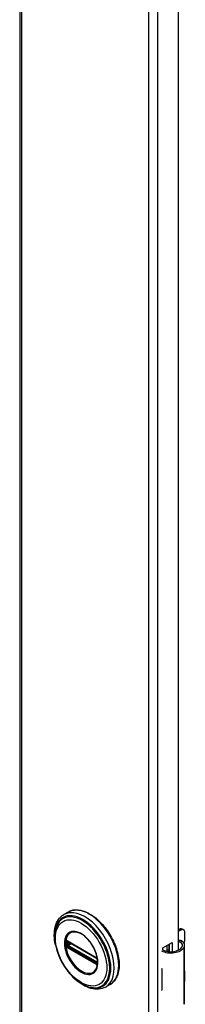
# Model space of a CAD drawing. Header units: inches. Extents: x 0 to 400, y -11 to 260.
# Tile 58 of 61: x 346.53 to 348.87, y 169.7 to 183.6. Entities that reach past the tile are written whole.
import ezdxf

# ---------------------------------------------------------------- set-up
doc = ezdxf.new("R2010")
doc.units = ezdxf.units.IN
doc.header["$LTSCALE"] = 24.005935
doc.header["$MEASUREMENT"] = 0
doc.layers.add('Visible Edges(ANSI)', color=7, linetype='Continuous', lineweight=25)
doc.layers.add('Visible Tangent Edges(ANSI)', color=7, linetype='Continuous', lineweight=25)

msp = doc.modelspace()

# ---------------------------------------------------------------- linework, layer by layer
at = {"layer": 'Visible Edges(ANSI)'}
for p, q in [((346.5332, 197.3304), (346.5332, 99.3508)), ((348.7745, 192.4044), (348.7745, 170.4691)), ((347.2208, 171.0078), (347.1567, 170.9708)), ((348.7745, 170.7548), (348.79, 170.7637)), ((348.8108, 170.7517), (348.7745, 170.7307)), ((348.8293, 170.7676), (348.8502, 170.7556)), ((348.8665, 170.599), (348.8665, 170.7195)), ((347.2069, 170.5942), (347.2018, 170.5971)), ((347.2069, 170.5942), (347.6149, 170.3586)), ((347.6219, 170.3509), (347.2138, 170.5865)), ((348.5553, 170.5011), (348.6896, 170.5787)), ((348.6188, 170.4521), (348.6188, 170.5378)), ((348.6386, 170.5492), (348.6386, 170.4492)), ((348.6507, 170.4482), (348.6507, 170.5563)), ((348.6896, 170.5787), (348.6896, 170.4483)), ((348.864, 169.7334), (348.864, 170.5371)), ((348.5553, 170.4694), (348.5553, 170.5011)), ((348.6188, 170.468), (348.6386, 170.4794)), ((348.6386, 170.4553), (348.6298, 170.4503)), ((347.62, 170.3556), (347.6149, 170.3586)), ((347.6308, 170.3432), (347.632, 170.3404)), ((347.6309, 170.2981), (347.6309, 170.3353)), ((347.632, 170.3404), (347.6326, 170.3386)), ((347.6339, 170.288), (347.6338, 170.2821)), ((347.634, 170.3249), (347.6339, 170.288)), ((348.5397, 170.2094), (348.5397, 170.1781)), ((348.8665, 170.0445), (348.8665, 170.165)), ((347.8113, 169.9849), (347.7473, 169.948)), ((348.5397, 169.9354), (348.5397, 169.904))]:
    msp.add_line(p, q, dxfattribs=at)
at = {"layer": 'Visible Edges(ANSI)', "flags": 128}
for points in [[(347.0391, 170.5422), (347.0324, 170.5768), (347.0275, 170.6109), (347.0243, 170.6445), (347.023, 170.6773), (347.0235, 170.7094), (347.0259, 170.7404), (347.0302, 170.7705), (347.0365, 170.7993), (347.0447, 170.8269), (347.0549, 170.853), (347.067, 170.8775), (347.0812, 170.9003), (347.0973, 170.9213), (347.1154, 170.9401), (347.1352, 170.9567), (347.1567, 170.9708)], [(347.2208, 171.0078), (347.2366, 171.0161), (347.2531, 171.023), (347.2703, 171.0285), (347.288, 171.0327), (347.3063, 171.0355), (347.325, 171.037), (347.3441, 171.0371), (347.3635, 171.0358), (347.3832, 171.0332), (347.4032, 171.0293), (347.4234, 171.0241), (347.4438, 171.0176), (347.4642, 171.0099), (347.4848, 171.0009), (347.5053, 170.9908), (347.5259, 170.9795), (347.5464, 170.9671), (347.5668, 170.9536), (347.5871, 170.939), (347.6072, 170.9234), (347.627, 170.9068), (347.6466, 170.8892), (347.6659, 170.8707), (347.6848, 170.8514), (347.7033, 170.8312), (347.7214, 170.8102), (347.739, 170.7885), (347.7561, 170.7662), (347.7727, 170.7432), (347.7886, 170.7196), (347.8039, 170.6955), (347.8185, 170.671), (347.8325, 170.6461), (347.8457, 170.6208), (347.8581, 170.5952), (347.8697, 170.5694), (347.8806, 170.5434), (347.8905, 170.5173), (347.8996, 170.4912), (347.9079, 170.465), (347.9152, 170.439), (347.9215, 170.413), (347.9269, 170.3873), (347.9314, 170.3618), (347.9349, 170.3366), (347.9374, 170.3117), (347.9389, 170.2873), (347.9394, 170.2633), (347.9389, 170.2399), (347.9374, 170.217), (347.9348, 170.1947), (347.9313, 170.1732), (347.9267, 170.1523), (347.9211, 170.1322), (347.9145, 170.113), (347.9069, 170.0946), (347.8983, 170.0771), (347.8887, 170.0606), (347.8781, 170.0451), (347.8665, 170.0307), (347.854, 170.0175), (347.8406, 170.0054), (347.8264, 169.9945), (347.8113, 169.9849)], [(347.0664, 170.8313), (347.0598, 170.8181), (347.0539, 170.8044), (347.0487, 170.7903), (347.044, 170.7756), (347.0364, 170.7452), (347.0313, 170.7133), (347.0285, 170.6801), (347.028, 170.6458), (347.0298, 170.6105), (347.0338, 170.5744), (347.04, 170.5377), (347.0484, 170.5005), (347.0588, 170.4631), (347.0712, 170.4256), (347.0855, 170.3883), (347.1018, 170.3512), (347.1197, 170.3147), (347.1394, 170.2789), (347.1606, 170.244), (347.1832, 170.2102), (347.2072, 170.1776), (347.2323, 170.1465), (347.2586, 170.117), (347.2858, 170.0893), (347.3138, 170.0635), (347.3425, 170.0397), (347.3718, 170.0182), (347.4015, 169.999), (347.4314, 169.9823), (347.4616, 169.9681), (347.4918, 169.9566), (347.5219, 169.9479), (347.5369, 169.9447), (347.5518, 169.9422), (347.5666, 169.9404), (347.5813, 169.9394)], [(347.6042, 170.1845), (347.6128, 170.198), (347.6201, 170.2133), (347.626, 170.2301), (347.6305, 170.2483), (347.6334, 170.2679), (347.6349, 170.2887), (347.6348, 170.3106), (347.6332, 170.3332), (347.63, 170.3566), (347.6252, 170.3805), (347.619, 170.4049), (347.6114, 170.4293), (347.6023, 170.4539), (347.5918, 170.4783), (347.5801, 170.5024), (347.5672, 170.526), (347.5532, 170.549), (347.5382, 170.5712), (347.5222, 170.5924), (347.5056, 170.6125), (347.4882, 170.6314), (347.4702, 170.649), (347.4518, 170.665), (347.4332, 170.6795), (347.4144, 170.6922), (347.3955, 170.7032), (347.3768, 170.7123), (347.3584, 170.7195), (347.3403, 170.7247), (347.3228, 170.728), (347.306, 170.7293), (347.29, 170.7287)], [(347.2018, 170.5971), (347.2, 170.5979), (347.1987, 170.5983)], [(347.2138, 170.5865), (347.2128, 170.587), (347.2125, 170.5871)], [(348.8219, 170.599), (348.82, 170.6001), (348.8182, 170.6011), (348.8162, 170.602), (348.8143, 170.6028), (348.8123, 170.6036), (348.8103, 170.6043), (348.8082, 170.6049), (348.8062, 170.6054), (348.8041, 170.6058), (348.802, 170.6061), (348.7999, 170.6063), (348.7978, 170.6064), (348.7957, 170.6063), (348.7936, 170.6062), (348.7915, 170.606), (348.7895, 170.6056), (348.7874, 170.6052), (348.7854, 170.6047), (348.7835, 170.604), (348.7816, 170.6033), (348.7797, 170.6025), (348.7779, 170.6016), (348.7762, 170.6007), (348.7745, 170.5996)], [(348.7745, 170.5882), (348.776, 170.5886), (348.7776, 170.5889), (348.7791, 170.5892), (348.7807, 170.5894), (348.7823, 170.5896), (348.7838, 170.5896), (348.7853, 170.5897), (348.7868, 170.5896), (348.7883, 170.5895), (348.7898, 170.5893), (348.7913, 170.5891), (348.7929, 170.5888), (348.7944, 170.5884), (348.7959, 170.588), (348.7974, 170.5875), (348.7989, 170.587), (348.8004, 170.5863), (348.8018, 170.5857), (348.8033, 170.5849), (348.8047, 170.5841), (348.8061, 170.5833), (348.8075, 170.5824), (348.8088, 170.5814), (348.8101, 170.5804)], [(347.62, 170.3556), (347.6233, 170.3532), (347.6267, 170.3495)], [(347.6309, 170.3353), (347.6302, 170.3393), (347.6281, 170.3441), (347.625, 170.3483), (347.6219, 170.3509)], [(347.6267, 170.3495), (347.6289, 170.3465), (347.6308, 170.3432)], [(347.6307, 170.2966), (347.6308, 170.297), (347.6309, 170.2981)], [(347.6338, 170.2821), (347.6336, 170.2797), (347.6333, 170.2787)], [(347.7473, 169.948), (347.7243, 169.9364), (347.7, 169.9275), (347.6747, 169.9213), (347.6485, 169.9178), (347.6216, 169.9169), (347.5943, 169.9187), (347.5666, 169.9229), (347.5386, 169.9296), (347.5105, 169.9386), (347.4823, 169.9498), (347.4542, 169.9633), (347.4262, 169.9789), (347.3984, 169.9964), (347.371, 170.016), (347.3439, 170.0373), (347.3173, 170.0604)]]:
    msp.add_lwpolyline(points, dxfattribs=at)
at = {"layer": 'Visible Edges(ANSI)'}
for centre, major_axis, start_param, end_param in [((348.79, 170.6994), (0.0394, 0.0682), 0, 0.7853982), ((348.8108, 170.6874), (0.0394, 0.0682), 5.4977871, 7.0685835), ((348.7065, 170.5371), (0.128, 0), 5.9647502, 6.9099467), ((348.7065, 170.5371), (0.1575, 0), 5.9647502, 7.0321027), ((348.8108, 170.5668), (-0.0394, -0.0682), 1.8110116, 2.3561945), ((348.6691, 170.5442), (0.1969, 0), 3.9833715, 5.9647502), ((348.6691, 170.5442), (0.1673, 0), 3.9641341, 5.9647502), ((348.6691, 170.2951), (0.1969, 0), 3.9833715, 3.9951945), ((348.6, 170.218), (-0.0917, 0), 0.8282349, 0.8536019), ((348.8108, 170.1329), (-0.0394, -0.0682), 2.3561945, 2.6586496), ((348.8108, 170.0123), (-0.0394, -0.0682), 2.0537393, 2.3561945), ((348.6, 169.9753), (0.0917, 0), 3.9698275, 3.9951945), ((348.6691, 169.9897), (-0.1969, 0), 0.8417789, 0.8536019), ((348.7065, 169.7334), (0.1575, 0), 5.9647502, 6.2831853)]:
    msp.add_ellipse(centre, major_axis=major_axis, ratio=0.5773503, start_param=start_param, end_param=end_param, dxfattribs=at)
at = {"layer": 'Visible Tangent Edges(ANSI)'}
for p, q in [((346.5584, 197.2953), (346.5584, 99.3157)), ((348.3601, 98.2755), (348.3601, 196.2551)), ((348.4817, 196.2551), (348.4817, 98.2755)), ((348.79, 170.7637), (348.8108, 170.7517)), ((347.1901, 170.5833), (347.19, 170.5891)), ((347.19, 170.5402), (347.1901, 170.5461)), ((347.1989, 170.5452), (347.1989, 170.5824)), ((347.6129, 170.3631), (347.2048, 170.5987)), ((347.2116, 170.5828), (347.2162, 170.5851)), ((347.2116, 170.5456), (347.2116, 170.5828)), ((347.2481, 170.5667), (347.2116, 170.5456)), ((347.2119, 170.5899), (347.6199, 170.3543)), ((347.6199, 170.2872), (347.2119, 170.5228)), ((347.2185, 170.5335), (347.262, 170.5587)), ((347.6266, 170.2979), (347.2185, 170.5335)), ((348.8101, 170.5804), (348.8219, 170.599)), ((347.2084, 170.5149), (347.2033, 170.5179)), ((347.2048, 170.5059), (347.6129, 170.2703)), ((347.6165, 170.2793), (347.2084, 170.5149)), ((348.8561, 169.705), (348.8561, 170.5086)), ((347.6215, 170.2764), (347.6165, 170.2793)), ((347.6309, 170.3008), (347.6266, 170.2979)), ((347.6329, 170.3319), (347.6329, 170.2947)), ((347.6334, 170.2695), (347.6337, 170.2706)), ((348.5397, 170.1781), (348.5397, 169.9354))]:
    msp.add_line(p, q, dxfattribs=at)
at = {"layer": 'Visible Tangent Edges(ANSI)', "flags": 128}
for points in [[(347.1659, 170.5668), (347.1676, 170.5336), (347.1725, 170.499), (347.1807, 170.4633), (347.1919, 170.4273), (347.2061, 170.3913), (347.2231, 170.3558), (347.2426, 170.3214), (347.2643, 170.2885), (347.288, 170.2576), (347.3132, 170.2291), (347.3397, 170.2035), (347.3671, 170.1811), (347.3949, 170.1623), (347.4229, 170.1472), (347.4505, 170.136), (347.4775, 170.1288), (347.5035, 170.1258), (347.528, 170.1273), (347.5507, 170.1331), (347.5712, 170.1431), (347.5894, 170.1571), (347.6051, 170.1748), (347.6179, 170.1961), (347.6277, 170.2207), (347.6342, 170.2484), (347.6375, 170.2786), (347.6374, 170.3109), (347.634, 170.3449), (347.6275, 170.38), (347.6178, 170.4159), (347.605, 170.452), (347.5893, 170.4879), (347.571, 170.5229), (347.5503, 170.5566), (347.5276, 170.5885), (347.5031, 170.6182), (347.4773, 170.6452), (347.4503, 170.6692), (347.4226, 170.6899), (347.3946, 170.707), (347.3667, 170.7203), (347.3393, 170.7294), (347.3128, 170.7343), (347.2876, 170.7349), (347.264, 170.7312), (347.2423, 170.7234), (347.2229, 170.7115), (347.206, 170.6955), (347.1918, 170.6759), (347.1805, 170.6528), (347.1724, 170.6267), (347.1675, 170.5979), (347.1659, 170.5668)], [(347.1771, 170.5656), (347.1773, 170.5769), (347.1779, 170.588), (347.179, 170.5987), (347.1805, 170.6091), (347.1824, 170.6193), (347.1847, 170.629), (347.1875, 170.6385), (347.1906, 170.6475), (347.1942, 170.6561), (347.1982, 170.6643), (347.2025, 170.6721), (347.2073, 170.6795), (347.2124, 170.6864), (347.2179, 170.6928), (347.2237, 170.6987), (347.2298, 170.7042), (347.2363, 170.7091), (347.2431, 170.7135), (347.2503, 170.7174), (347.2577, 170.7207), (347.2654, 170.7235), (347.2733, 170.7258), (347.2815, 170.7275), (347.29, 170.7286)], [(347.604, 170.1846), (347.5902, 170.1686), (347.5742, 170.1558), (347.5563, 170.1461), (347.5367, 170.1398), (347.5154, 170.137), (347.4928, 170.1379), (347.4692, 170.1423), (347.4449, 170.1501), (347.4201, 170.1611), (347.3952, 170.1753), (347.3704, 170.1925), (347.3461, 170.2125), (347.3224, 170.2352), (347.2998, 170.2603), (347.2783, 170.2874), (347.2585, 170.3163), (347.2403, 170.3465), (347.2242, 170.3777), (347.2101, 170.4096), (347.1984, 170.4418), (347.1892, 170.4738), (347.1825, 170.5054), (347.1785, 170.5362), (347.1771, 170.5656)], [(347.1822, 170.5837), (347.1822, 170.5822), (347.1821, 170.5807), (347.1821, 170.5792), (347.1821, 170.5777), (347.182, 170.5761), (347.182, 170.5746), (347.182, 170.5731), (347.182, 170.5716), (347.182, 170.5701), (347.182, 170.5685), (347.182, 170.567), (347.182, 170.5654), (347.182, 170.5639), (347.182, 170.5624), (347.182, 170.5608), (347.182, 170.5592), (347.182, 170.5577), (347.182, 170.5561), (347.182, 170.5546), (347.1821, 170.553), (347.1821, 170.5514), (347.1821, 170.5499), (347.1822, 170.5483), (347.1822, 170.5467)], [(347.1825, 170.5894), (347.1825, 170.5891), (347.1824, 170.5889), (347.1824, 170.5887), (347.1824, 170.5884), (347.1824, 170.5882), (347.1824, 170.588), (347.1824, 170.5877), (347.1824, 170.5875), (347.1824, 170.5872), (347.1824, 170.587), (347.1823, 170.5868), (347.1823, 170.5865), (347.1823, 170.5863), (347.1823, 170.5861), (347.1823, 170.5858), (347.1823, 170.5856), (347.1823, 170.5853), (347.1823, 170.5851), (347.1823, 170.5849), (347.1823, 170.5846), (347.1823, 170.5844), (347.1823, 170.5842), (347.1822, 170.5839), (347.1822, 170.5837)], [(347.1822, 170.5467), (347.1822, 170.5465), (347.1823, 170.5462), (347.1823, 170.546), (347.1823, 170.5457), (347.1823, 170.5455), (347.1823, 170.5452), (347.1823, 170.545), (347.1823, 170.5447), (347.1823, 170.5445), (347.1823, 170.5442), (347.1823, 170.544), (347.1823, 170.5437), (347.1823, 170.5435), (347.1824, 170.5432), (347.1824, 170.543), (347.1824, 170.5427), (347.1824, 170.5425), (347.1824, 170.5422), (347.1824, 170.5419), (347.1824, 170.5417), (347.1824, 170.5414), (347.1824, 170.5412), (347.1825, 170.5409), (347.1825, 170.5407)], [(347.1842, 170.5994), (347.1841, 170.5991), (347.184, 170.5987), (347.1839, 170.5983), (347.1838, 170.5979), (347.1837, 170.5975), (347.1836, 170.5972), (347.1835, 170.5968), (347.1834, 170.5964), (347.1833, 170.5959), (347.1832, 170.5955), (347.1831, 170.5951), (347.1831, 170.5947), (347.183, 170.5943), (347.1829, 170.5938), (347.1829, 170.5934), (347.1828, 170.593), (347.1827, 170.5925), (347.1827, 170.5921), (347.1826, 170.5916), (347.1826, 170.5912), (347.1825, 170.5907), (347.1825, 170.5903), (347.1825, 170.5898), (347.1825, 170.5894)], [(347.1825, 170.5407), (347.1825, 170.5402), (347.1825, 170.5397), (347.1826, 170.5392), (347.1826, 170.5387), (347.1826, 170.5382), (347.1827, 170.5377), (347.1827, 170.5372), (347.1828, 170.5367), (347.1829, 170.5362), (347.1829, 170.5357), (347.183, 170.5352), (347.1831, 170.5347), (347.1832, 170.5342), (347.1832, 170.5337), (347.1833, 170.5332), (347.1834, 170.5328), (347.1835, 170.5323), (347.1836, 170.5318), (347.1837, 170.5313), (347.1838, 170.5308), (347.1839, 170.5303), (347.184, 170.5298), (347.1841, 170.5293), (347.1842, 170.5289)], [(347.1851, 170.602), (347.1851, 170.6019), (347.1851, 170.6018), (347.185, 170.6017), (347.185, 170.6016), (347.1849, 170.6015), (347.1849, 170.6014), (347.1849, 170.6013), (347.1848, 170.6012), (347.1848, 170.601), (347.1848, 170.6009), (347.1847, 170.6008), (347.1847, 170.6007), (347.1846, 170.6006), (347.1846, 170.6005), (347.1846, 170.6004), (347.1845, 170.6003), (347.1845, 170.6002), (347.1845, 170.6001), (347.1844, 170.6), (347.1844, 170.5999), (347.1844, 170.5998), (347.1843, 170.5996), (347.1843, 170.5995), (347.1842, 170.5994)], [(347.1842, 170.5289), (347.1843, 170.5287), (347.1843, 170.5286), (347.1844, 170.5284), (347.1844, 170.5283), (347.1844, 170.5281), (347.1845, 170.528), (347.1845, 170.5278), (347.1845, 170.5277), (347.1846, 170.5275), (347.1846, 170.5274), (347.1846, 170.5273), (347.1847, 170.5271), (347.1847, 170.527), (347.1848, 170.5268), (347.1848, 170.5267), (347.1848, 170.5265), (347.1849, 170.5264), (347.1849, 170.5262), (347.1849, 170.5261), (347.185, 170.526), (347.185, 170.5258), (347.1851, 170.5257), (347.1851, 170.5255), (347.1851, 170.5254)], [(347.1903, 170.6041), (347.1901, 170.604), (347.1898, 170.604), (347.1896, 170.604), (347.1893, 170.6039), (347.1891, 170.6039), (347.1889, 170.6038), (347.1886, 170.6038), (347.1884, 170.6037), (347.1882, 170.6036), (347.188, 170.6036), (347.1877, 170.6035), (347.1875, 170.6034), (347.1873, 170.6033), (347.1871, 170.6032), (347.1869, 170.6031), (347.1867, 170.603), (347.1865, 170.6029), (347.1863, 170.6028), (347.1861, 170.6027), (347.1859, 170.6025), (347.1857, 170.6024), (347.1855, 170.6023), (347.1853, 170.6021), (347.1851, 170.602)], [(347.1851, 170.5254), (347.1853, 170.525), (347.1855, 170.5247), (347.1857, 170.5243), (347.1859, 170.524), (347.1861, 170.5236), (347.1863, 170.5233), (347.1865, 170.5229), (347.1867, 170.5226), (347.1869, 170.5222), (347.1871, 170.5219), (347.1873, 170.5215), (347.1875, 170.5212), (347.1877, 170.5209), (347.188, 170.5205), (347.1882, 170.5202), (347.1884, 170.5199), (347.1886, 170.5195), (347.1889, 170.5192), (347.1891, 170.5189), (347.1893, 170.5186), (347.1896, 170.5182), (347.1898, 170.5179), (347.1901, 170.5176), (347.1903, 170.5173)], [(347.19, 170.5891), (347.19, 170.5894), (347.19, 170.5898), (347.19, 170.5901), (347.19, 170.5904), (347.19, 170.5907), (347.1901, 170.591), (347.1901, 170.5913), (347.1902, 170.5916), (347.1902, 170.5919), (347.1903, 170.5922), (347.1904, 170.5925), (347.1905, 170.5927), (347.1906, 170.593), (347.1907, 170.5933), (347.1908, 170.5935), (347.1909, 170.5938), (347.191, 170.594), (347.1911, 170.5943), (347.1913, 170.5945), (347.1914, 170.5947), (347.1916, 170.595), (347.1917, 170.5952), (347.1919, 170.5954), (347.192, 170.5956)], [(347.192, 170.5317), (347.1919, 170.5321), (347.1917, 170.5325), (347.1916, 170.5328), (347.1914, 170.5332), (347.1913, 170.5335), (347.1912, 170.5339), (347.191, 170.5342), (347.1909, 170.5346), (347.1908, 170.5349), (347.1907, 170.5353), (347.1906, 170.5357), (347.1905, 170.536), (347.1904, 170.5364), (347.1903, 170.5367), (347.1903, 170.5371), (347.1902, 170.5374), (347.1901, 170.5378), (347.1901, 170.5381), (347.19, 170.5385), (347.19, 170.5388), (347.19, 170.5391), (347.19, 170.5395), (347.19, 170.5398), (347.19, 170.5402)], [(347.1901, 170.5461), (347.1901, 170.5476), (347.1901, 170.5492), (347.1902, 170.5507), (347.1902, 170.5523), (347.1902, 170.5539), (347.1902, 170.5554), (347.1902, 170.557), (347.1902, 170.5585), (347.1902, 170.5601), (347.1902, 170.5616), (347.1902, 170.5632), (347.1902, 170.5647), (347.1902, 170.5663), (347.1902, 170.5678), (347.1902, 170.5694), (347.1902, 170.5709), (347.1902, 170.5725), (347.1902, 170.574), (347.1902, 170.5756), (347.1902, 170.5771), (347.1902, 170.5787), (347.1901, 170.5802), (347.1901, 170.5818), (347.1901, 170.5833)], [(347.1997, 170.6016), (347.1993, 170.6019), (347.1989, 170.6021), (347.1984, 170.6023), (347.198, 170.6025), (347.1976, 170.6027), (347.1972, 170.6028), (347.1968, 170.603), (347.1964, 170.6031), (347.196, 170.6033), (347.1956, 170.6034), (347.1952, 170.6035), (347.1948, 170.6036), (347.1944, 170.6037), (347.194, 170.6038), (347.1936, 170.6039), (347.1933, 170.604), (347.1929, 170.604), (347.1925, 170.6041), (347.1921, 170.6041), (347.1918, 170.6041), (347.1914, 170.6041), (347.191, 170.6041), (347.1907, 170.6041), (347.1903, 170.6041)], [(347.192, 170.5956), (347.1921, 170.5956), (347.1921, 170.5957), (347.1922, 170.5958), (347.1922, 170.5958), (347.1923, 170.5959), (347.1923, 170.5959), (347.1924, 170.596), (347.1924, 170.5961), (347.1925, 170.5961), (347.1925, 170.5962), (347.1926, 170.5962), (347.1926, 170.5963), (347.1927, 170.5963), (347.1927, 170.5964), (347.1928, 170.5964), (347.1928, 170.5965), (347.1929, 170.5965), (347.1929, 170.5966), (347.193, 170.5966), (347.1931, 170.5967), (347.1931, 170.5967), (347.1932, 170.5968), (347.1932, 170.5968), (347.1933, 170.5969)], [(347.1933, 170.5291), (347.1932, 170.5292), (347.1932, 170.5293), (347.1931, 170.5294), (347.1931, 170.5295), (347.193, 170.5297), (347.1929, 170.5298), (347.1929, 170.5299), (347.1928, 170.53), (347.1928, 170.5301), (347.1927, 170.5302), (347.1927, 170.5303), (347.1926, 170.5304), (347.1926, 170.5305), (347.1925, 170.5306), (347.1925, 170.5308), (347.1924, 170.5309), (347.1924, 170.531), (347.1923, 170.5311), (347.1923, 170.5312), (347.1922, 170.5313), (347.1922, 170.5314), (347.1921, 170.5315), (347.1921, 170.5316), (347.192, 170.5317)], [(347.1933, 170.5969), (347.1934, 170.597), (347.1935, 170.5971), (347.1937, 170.5972), (347.1938, 170.5973), (347.1939, 170.5973), (347.1941, 170.5974), (347.1942, 170.5975), (347.1943, 170.5976), (347.1945, 170.5977), (347.1946, 170.5977), (347.1948, 170.5978), (347.1949, 170.5979), (347.1951, 170.5979), (347.1952, 170.598), (347.1954, 170.598), (347.1955, 170.5981), (347.1957, 170.5981), (347.1958, 170.5981), (347.196, 170.5982), (347.1961, 170.5982), (347.1963, 170.5982), (347.1965, 170.5983), (347.1966, 170.5983), (347.1968, 170.5983)], [(347.1968, 170.5236), (347.1966, 170.5238), (347.1965, 170.524), (347.1963, 170.5242), (347.1961, 170.5244), (347.196, 170.5247), (347.1958, 170.5249), (347.1957, 170.5251), (347.1955, 170.5253), (347.1954, 170.5256), (347.1952, 170.5258), (347.1951, 170.526), (347.1949, 170.5262), (347.1948, 170.5265), (347.1946, 170.5267), (347.1945, 170.5269), (347.1943, 170.5272), (347.1942, 170.5274), (347.194, 170.5277), (347.1939, 170.5279), (347.1938, 170.5281), (347.1937, 170.5284), (347.1935, 170.5286), (347.1934, 170.5289), (347.1933, 170.5291)], [(347.1968, 170.5983), (347.1969, 170.5983), (347.197, 170.5983), (347.197, 170.5983), (347.1971, 170.5983), (347.1972, 170.5983), (347.1973, 170.5983), (347.1973, 170.5983), (347.1974, 170.5983), (347.1975, 170.5983), (347.1976, 170.5983), (347.1977, 170.5983), (347.1977, 170.5983), (347.1978, 170.5983), (347.1979, 170.5983), (347.198, 170.5983), (347.198, 170.5983), (347.1981, 170.5983), (347.1982, 170.5983), (347.1983, 170.5983), (347.1984, 170.5983), (347.1984, 170.5983), (347.1985, 170.5983), (347.1986, 170.5983), (347.1987, 170.5983)], [(347.2033, 170.5179), (347.203, 170.518), (347.2027, 170.5182), (347.2024, 170.5184), (347.2021, 170.5186), (347.2018, 170.5188), (347.2016, 170.519), (347.2013, 170.5192), (347.201, 170.5194), (347.2007, 170.5196), (347.2005, 170.5198), (347.2002, 170.5201), (347.1999, 170.5203), (347.1996, 170.5206), (347.1994, 170.5208), (347.1991, 170.5211), (347.1988, 170.5213), (347.1986, 170.5216), (347.1983, 170.5219), (347.1981, 170.5221), (347.1978, 170.5224), (347.1975, 170.5227), (347.1973, 170.523), (347.1971, 170.5233), (347.1968, 170.5236)], [(347.1989, 170.5824), (347.1989, 170.5827), (347.1989, 170.5829), (347.1989, 170.5832), (347.199, 170.5835), (347.199, 170.5837), (347.199, 170.584), (347.199, 170.5842), (347.199, 170.5845), (347.199, 170.5847), (347.199, 170.5849), (347.199, 170.5852), (347.1991, 170.5854), (347.1991, 170.5857), (347.1991, 170.5859), (347.1991, 170.5861), (347.1992, 170.5863), (347.1992, 170.5866), (347.1992, 170.5868), (347.1993, 170.587), (347.1993, 170.5872), (347.1993, 170.5874), (347.1994, 170.5877), (347.1994, 170.5879), (347.1994, 170.5881)], [(347.1994, 170.5389), (347.1994, 170.5391), (347.1994, 170.5394), (347.1993, 170.5396), (347.1993, 170.5399), (347.1993, 170.5402), (347.1992, 170.5404), (347.1992, 170.5407), (347.1992, 170.541), (347.1991, 170.5412), (347.1991, 170.5415), (347.1991, 170.5418), (347.1991, 170.542), (347.199, 170.5423), (347.199, 170.5426), (347.199, 170.5428), (347.199, 170.5431), (347.199, 170.5434), (347.199, 170.5436), (347.199, 170.5439), (347.199, 170.5442), (347.1989, 170.5444), (347.1989, 170.5447), (347.1989, 170.5449), (347.1989, 170.5452)], [(347.1994, 170.5881), (347.1995, 170.5882), (347.1995, 170.5884), (347.1995, 170.5885), (347.1996, 170.5887), (347.1996, 170.5888), (347.1996, 170.5889), (347.1997, 170.5891), (347.1997, 170.5892), (347.1998, 170.5894), (347.1998, 170.5895), (347.1999, 170.5896), (347.1999, 170.5897), (347.2, 170.5899), (347.2001, 170.59), (347.2001, 170.5901), (347.2002, 170.5902), (347.2002, 170.5904), (347.2003, 170.5905), (347.2004, 170.5906), (347.2005, 170.5907), (347.2005, 170.5908), (347.2006, 170.5909), (347.2007, 170.591), (347.2008, 170.5911)], [(347.2008, 170.5343), (347.2007, 170.5344), (347.2006, 170.5346), (347.2005, 170.5348), (347.2005, 170.535), (347.2004, 170.5352), (347.2003, 170.5354), (347.2002, 170.5356), (347.2002, 170.5358), (347.2001, 170.536), (347.2001, 170.5362), (347.2, 170.5364), (347.1999, 170.5366), (347.1999, 170.5368), (347.1998, 170.537), (347.1998, 170.5372), (347.1997, 170.5374), (347.1997, 170.5376), (347.1996, 170.5377), (347.1996, 170.5379), (347.1996, 170.5381), (347.1995, 170.5383), (347.1995, 170.5385), (347.1995, 170.5387), (347.1994, 170.5389)], [(347.2048, 170.5987), (347.2046, 170.5988), (347.2044, 170.599), (347.2042, 170.5991), (347.204, 170.5992), (347.2038, 170.5993), (347.2035, 170.5995), (347.2033, 170.5996), (347.2031, 170.5997), (347.2029, 170.5998), (347.2027, 170.5999), (347.2025, 170.6001), (347.2023, 170.6002), (347.202, 170.6003), (347.2018, 170.6004), (347.2016, 170.6006), (347.2014, 170.6007), (347.2012, 170.6008), (347.201, 170.6009), (347.2007, 170.601), (347.2005, 170.6012), (347.2003, 170.6013), (347.2001, 170.6014), (347.1999, 170.6015), (347.1997, 170.6016)], [(347.2033, 170.5926), (347.2034, 170.5926), (347.2036, 170.5926), (347.2037, 170.5926), (347.2038, 170.5926), (347.204, 170.5926), (347.2041, 170.5926), (347.2042, 170.5926), (347.2044, 170.5926), (347.2045, 170.5926), (347.2046, 170.5926), (347.2048, 170.5926), (347.2049, 170.5926), (347.205, 170.5926), (347.2052, 170.5926), (347.2053, 170.5926), (347.2055, 170.5925), (347.2056, 170.5925), (347.2058, 170.5925), (347.2059, 170.5925), (347.206, 170.5924), (347.2062, 170.5924), (347.2063, 170.5923), (347.2065, 170.5923), (347.2066, 170.5922)], [(347.2066, 170.5264), (347.2065, 170.5265), (347.2063, 170.5266), (347.2062, 170.5267), (347.206, 170.5269), (347.2059, 170.527), (347.2058, 170.5271), (347.2056, 170.5273), (347.2055, 170.5274), (347.2053, 170.5275), (347.2052, 170.5277), (347.205, 170.5278), (347.2049, 170.528), (347.2048, 170.5281), (347.2046, 170.5283), (347.2045, 170.5284), (347.2044, 170.5286), (347.2042, 170.5287), (347.2041, 170.5289), (347.204, 170.529), (347.2038, 170.5292), (347.2037, 170.5294), (347.2036, 170.5295), (347.2034, 170.5297), (347.2033, 170.5299)], [(347.2066, 170.5922), (347.2068, 170.5922), (347.207, 170.5921), (347.2072, 170.592), (347.2075, 170.592), (347.2077, 170.5919), (347.2079, 170.5918), (347.2081, 170.5917), (347.2083, 170.5916), (347.2085, 170.5915), (347.2087, 170.5914), (347.209, 170.5914), (347.2092, 170.5913), (347.2094, 170.5912), (347.2096, 170.5911), (347.2098, 170.591), (347.2101, 170.5909), (347.2103, 170.5907), (347.2105, 170.5906), (347.2107, 170.5905), (347.211, 170.5904), (347.2112, 170.5903), (347.2114, 170.5902), (347.2116, 170.59), (347.2119, 170.5899)], [(347.2119, 170.5228), (347.2116, 170.5229), (347.2114, 170.5231), (347.2112, 170.5232), (347.211, 170.5233), (347.2107, 170.5235), (347.2105, 170.5236), (347.2103, 170.5238), (347.2101, 170.5239), (347.2098, 170.5241), (347.2096, 170.5242), (347.2094, 170.5244), (347.2092, 170.5245), (347.209, 170.5247), (347.2087, 170.5248), (347.2085, 170.525), (347.2083, 170.5251), (347.2081, 170.5253), (347.2079, 170.5254), (347.2077, 170.5256), (347.2075, 170.5258), (347.2072, 170.5259), (347.207, 170.5261), (347.2068, 170.5262), (347.2066, 170.5264)], [(347.1903, 170.5173), (347.1907, 170.5169), (347.191, 170.5164), (347.1914, 170.516), (347.1918, 170.5156), (347.1921, 170.5152), (347.1925, 170.5148), (347.1929, 170.5144), (347.1933, 170.514), (347.1937, 170.5136), (347.194, 170.5132), (347.1944, 170.5129), (347.1948, 170.5125), (347.1952, 170.5122), (347.1956, 170.5118), (347.196, 170.5115), (347.1964, 170.5112), (347.1968, 170.5109), (347.1972, 170.5106), (347.1976, 170.5103), (347.198, 170.51), (347.1984, 170.5097), (347.1989, 170.5094), (347.1993, 170.5092), (347.1997, 170.5089)], [(347.1997, 170.5089), (347.1999, 170.5088), (347.2001, 170.5087), (347.2003, 170.5085), (347.2005, 170.5084), (347.2007, 170.5083), (347.201, 170.5082), (347.2012, 170.508), (347.2014, 170.5079), (347.2016, 170.5078), (347.2018, 170.5076), (347.202, 170.5075), (347.2023, 170.5074), (347.2025, 170.5073), (347.2027, 170.5071), (347.2029, 170.507), (347.2031, 170.5069), (347.2033, 170.5067), (347.2035, 170.5066), (347.2038, 170.5065), (347.204, 170.5064), (347.2042, 170.5062), (347.2044, 170.5061), (347.2046, 170.506), (347.2048, 170.5059)], [(347.6181, 170.3601), (347.6179, 170.3602), (347.6176, 170.3603), (347.6174, 170.3605), (347.6172, 170.3606), (347.617, 170.3607), (347.6168, 170.3608), (347.6166, 170.361), (347.6164, 170.3611), (347.6161, 170.3612), (347.6159, 170.3614), (347.6157, 170.3615), (347.6155, 170.3616), (347.6153, 170.3617), (347.6151, 170.3619), (347.6148, 170.362), (347.6146, 170.3621), (347.6144, 170.3622), (347.6142, 170.3624), (347.614, 170.3625), (347.6138, 170.3626), (347.6136, 170.3627), (347.6133, 170.3629), (347.6131, 170.363), (347.6129, 170.3631)], [(347.6129, 170.2703), (347.6131, 170.2701), (347.6133, 170.27), (347.6136, 170.2699), (347.6138, 170.2698), (347.614, 170.2697), (347.6142, 170.2695), (347.6144, 170.2694), (347.6146, 170.2693), (347.6148, 170.2692), (347.6151, 170.269), (347.6153, 170.2689), (347.6155, 170.2688), (347.6157, 170.2687), (347.6159, 170.2686), (347.6161, 170.2684), (347.6164, 170.2683), (347.6166, 170.2682), (347.6168, 170.2681), (347.617, 170.268), (347.6172, 170.2678), (347.6174, 170.2677), (347.6176, 170.2676), (347.6179, 170.2675), (347.6181, 170.2674)], [(347.6274, 170.3517), (347.6271, 170.3521), (347.6267, 170.3526), (347.6264, 170.353), (347.626, 170.3534), (347.6256, 170.3538), (347.6252, 170.3542), (347.6249, 170.3546), (347.6245, 170.355), (347.6241, 170.3554), (347.6237, 170.3557), (347.6233, 170.3561), (347.6229, 170.3565), (347.6225, 170.3568), (347.6221, 170.3572), (347.6217, 170.3575), (347.6213, 170.3578), (347.6209, 170.3581), (347.6205, 170.3584), (347.6201, 170.3587), (347.6197, 170.359), (347.6193, 170.3593), (347.6189, 170.3596), (347.6185, 170.3598), (347.6181, 170.3601)], [(347.6181, 170.2674), (347.6185, 170.2671), (347.6189, 170.2669), (347.6193, 170.2667), (347.6197, 170.2665), (347.6201, 170.2663), (347.6205, 170.2662), (347.6209, 170.266), (347.6213, 170.2658), (347.6217, 170.2657), (347.6221, 170.2656), (347.6225, 170.2655), (347.6229, 170.2653), (347.6233, 170.2652), (347.6237, 170.2652), (347.6241, 170.2651), (347.6245, 170.265), (347.6249, 170.265), (347.6253, 170.2649), (347.6256, 170.2649), (347.626, 170.2649), (347.6264, 170.2649), (347.6267, 170.2649), (347.6271, 170.2649), (347.6274, 170.2649)], [(347.6199, 170.3543), (347.6202, 170.3542), (347.6204, 170.354), (347.6206, 170.3539), (347.6208, 170.3538), (347.6211, 170.3536), (347.6213, 170.3535), (347.6215, 170.3533), (347.6217, 170.3532), (347.6219, 170.353), (347.6222, 170.3529), (347.6224, 170.3527), (347.6226, 170.3526), (347.6228, 170.3524), (347.623, 170.3523), (347.6232, 170.3521), (347.6234, 170.3519), (347.6236, 170.3518), (347.6239, 170.3516), (347.6241, 170.3515), (347.6243, 170.3513), (347.6245, 170.3511), (347.6247, 170.351), (347.6249, 170.3508), (347.6251, 170.3507)], [(347.6251, 170.2848), (347.6249, 170.2849), (347.6247, 170.285), (347.6245, 170.285), (347.6243, 170.2851), (347.6241, 170.2852), (347.6239, 170.2853), (347.6237, 170.2854), (347.6234, 170.2854), (347.6232, 170.2855), (347.623, 170.2856), (347.6228, 170.2857), (347.6226, 170.2858), (347.6224, 170.2859), (347.6222, 170.286), (347.6219, 170.2861), (347.6217, 170.2862), (347.6215, 170.2864), (347.6213, 170.2865), (347.6211, 170.2866), (347.6208, 170.2867), (347.6206, 170.2868), (347.6204, 170.287), (347.6202, 170.2871), (347.6199, 170.2872)], [(347.6279, 170.2747), (347.6277, 170.2747), (347.6274, 170.2747), (347.6272, 170.2747), (347.6269, 170.2747), (347.6267, 170.2747), (347.6264, 170.2747), (347.6261, 170.2747), (347.6259, 170.2748), (347.6256, 170.2748), (347.6254, 170.2749), (347.6251, 170.2749), (347.6248, 170.275), (347.6245, 170.2751), (347.6243, 170.2751), (347.624, 170.2752), (347.6237, 170.2753), (347.6234, 170.2754), (347.6232, 170.2756), (347.6229, 170.2757), (347.6226, 170.2758), (347.6223, 170.2759), (347.622, 170.2761), (347.6218, 170.2762), (347.6215, 170.2764)], [(347.6251, 170.3507), (347.6252, 170.3505), (347.6254, 170.3504), (347.6255, 170.3503), (347.6256, 170.3502), (347.6258, 170.35), (347.6259, 170.3499), (347.6261, 170.3498), (347.6262, 170.3496), (347.6264, 170.3495), (347.6265, 170.3493), (347.6266, 170.3492), (347.6268, 170.3491), (347.6269, 170.3489), (347.627, 170.3488), (347.6272, 170.3486), (347.6273, 170.3485), (347.6274, 170.3483), (347.6276, 170.3481), (347.6277, 170.348), (347.6278, 170.3478), (347.628, 170.3477), (347.6281, 170.3475), (347.6282, 170.3473), (347.6284, 170.3472)], [(347.6284, 170.2845), (347.6282, 170.2845), (347.6281, 170.2844), (347.628, 170.2844), (347.6278, 170.2844), (347.6277, 170.2844), (347.6276, 170.2844), (347.6274, 170.2844), (347.6273, 170.2844), (347.6272, 170.2844), (347.627, 170.2844), (347.6269, 170.2844), (347.6268, 170.2844), (347.6266, 170.2844), (347.6265, 170.2844), (347.6264, 170.2845), (347.6262, 170.2845), (347.6261, 170.2845), (347.6259, 170.2846), (347.6258, 170.2846), (347.6256, 170.2846), (347.6255, 170.2847), (347.6254, 170.2847), (347.6252, 170.2848), (347.6251, 170.2848)], [(347.6317, 170.3454), (347.6315, 170.3456), (347.6314, 170.3459), (347.6312, 170.3462), (347.6311, 170.3465), (347.6309, 170.3467), (347.6307, 170.347), (347.6306, 170.3473), (347.6304, 170.3476), (347.6302, 170.3478), (347.63, 170.3481), (347.6299, 170.3484), (347.6297, 170.3486), (347.6295, 170.3489), (347.6293, 170.3492), (347.6291, 170.3494), (347.629, 170.3497), (347.6288, 170.3499), (347.6286, 170.3502), (347.6284, 170.3504), (347.6282, 170.3507), (347.628, 170.351), (347.6278, 170.3512), (347.6276, 170.3514), (347.6274, 170.3517)], [(347.6274, 170.2649), (347.6277, 170.2649), (347.6279, 170.265), (347.6282, 170.265), (347.6284, 170.2651), (347.6286, 170.2651), (347.6289, 170.2652), (347.6291, 170.2652), (347.6293, 170.2653), (347.6296, 170.2653), (347.6298, 170.2654), (347.63, 170.2655), (347.6302, 170.2656), (347.6304, 170.2657), (347.6307, 170.2658), (347.6309, 170.2659), (347.6311, 170.266), (347.6313, 170.2661), (347.6315, 170.2662), (347.6317, 170.2663), (347.6319, 170.2665), (347.6321, 170.2666), (347.6323, 170.2667), (347.6324, 170.2669), (347.6326, 170.267)], [(347.6314, 170.2761), (347.6313, 170.276), (347.6312, 170.2759), (347.6311, 170.2758), (347.6309, 170.2757), (347.6308, 170.2757), (347.6307, 170.2756), (347.6305, 170.2755), (347.6304, 170.2754), (347.6302, 170.2754), (347.6301, 170.2753), (347.63, 170.2752), (347.6298, 170.2752), (347.6297, 170.2751), (347.6295, 170.275), (347.6294, 170.275), (347.6292, 170.2749), (347.629, 170.2749), (347.6289, 170.2749), (347.6287, 170.2748), (347.6286, 170.2748), (347.6284, 170.2748), (347.6282, 170.2747), (347.6281, 170.2747), (347.6279, 170.2747)], [(347.6309, 170.3428), (347.631, 170.3426), (347.6311, 170.3424), (347.6311, 170.3422), (347.6312, 170.342), (347.6313, 170.3418), (347.6314, 170.3416), (347.6314, 170.3414), (347.6315, 170.3412), (347.6316, 170.341), (347.6316, 170.3408), (347.6317, 170.3406), (347.6317, 170.3404), (347.6318, 170.3403), (347.6319, 170.3401), (347.6319, 170.3399), (347.632, 170.3397), (347.632, 170.3395), (347.632, 170.3393), (347.6321, 170.3391), (347.6321, 170.3389), (347.6322, 170.3387), (347.6322, 170.3385), (347.6322, 170.3384), (347.6323, 170.3382)], [(347.6323, 170.289), (347.6322, 170.2888), (347.6322, 170.2887), (347.6322, 170.2885), (347.6321, 170.2884), (347.6321, 170.2882), (347.632, 170.2881), (347.632, 170.2879), (347.632, 170.2878), (347.6319, 170.2877), (347.6319, 170.2875), (347.6318, 170.2874), (347.6317, 170.2873), (347.6317, 170.2872), (347.6316, 170.287), (347.6316, 170.2869), (347.6315, 170.2868), (347.6314, 170.2867), (347.6314, 170.2866), (347.6313, 170.2864), (347.6312, 170.2863), (347.6311, 170.2862), (347.6311, 170.2861), (347.631, 170.286), (347.6309, 170.2859)], [(347.6326, 170.2774), (347.6326, 170.2773), (347.6325, 170.2773), (347.6325, 170.2772), (347.6324, 170.2771), (347.6324, 170.2771), (347.6323, 170.277), (347.6323, 170.277), (347.6322, 170.2769), (347.6322, 170.2769), (347.6322, 170.2768), (347.6321, 170.2768), (347.6321, 170.2767), (347.632, 170.2767), (347.632, 170.2766), (347.6319, 170.2766), (347.6319, 170.2765), (347.6318, 170.2765), (347.6318, 170.2764), (347.6317, 170.2764), (347.6317, 170.2763), (347.6316, 170.2763), (347.6315, 170.2762), (347.6315, 170.2762), (347.6314, 170.2761)], [(347.6323, 170.3382), (347.6323, 170.3379), (347.6324, 170.3377), (347.6324, 170.3374), (347.6324, 170.3372), (347.6325, 170.3369), (347.6325, 170.3366), (347.6326, 170.3364), (347.6326, 170.3361), (347.6326, 170.3359), (347.6326, 170.3356), (347.6327, 170.3353), (347.6327, 170.3351), (347.6327, 170.3348), (347.6328, 170.3345), (347.6328, 170.3343), (347.6328, 170.334), (347.6328, 170.3337), (347.6328, 170.3335), (347.6328, 170.3332), (347.6328, 170.333), (347.6329, 170.3327), (347.6329, 170.3324), (347.6329, 170.3322), (347.6329, 170.3319)], [(347.6329, 170.2947), (347.6329, 170.2944), (347.6329, 170.2942), (347.6329, 170.2939), (347.6328, 170.2936), (347.6328, 170.2934), (347.6328, 170.2931), (347.6328, 170.2929), (347.6328, 170.2926), (347.6328, 170.2924), (347.6328, 170.2921), (347.6327, 170.2919), (347.6327, 170.2917), (347.6327, 170.2914), (347.6326, 170.2912), (347.6326, 170.291), (347.6326, 170.2907), (347.6326, 170.2905), (347.6325, 170.2903), (347.6325, 170.29), (347.6324, 170.2898), (347.6324, 170.2896), (347.6324, 170.2894), (347.6323, 170.2892), (347.6323, 170.289)], [(347.6333, 170.2787), (347.6333, 170.2786), (347.6333, 170.2786), (347.6333, 170.2785), (347.6332, 170.2784), (347.6332, 170.2784), (347.6332, 170.2783), (347.6332, 170.2783), (347.6331, 170.2782), (347.6331, 170.2782), (347.6331, 170.2781), (347.633, 170.278), (347.633, 170.278), (347.633, 170.2779), (347.6329, 170.2779), (347.6329, 170.2778), (347.6329, 170.2778), (347.6328, 170.2777), (347.6328, 170.2777), (347.6328, 170.2776), (347.6327, 170.2776), (347.6327, 170.2775), (347.6327, 170.2775), (347.6326, 170.2774), (347.6326, 170.2774)], [(347.6326, 170.267), (347.6327, 170.2671), (347.6327, 170.2672), (347.6327, 170.2673), (347.6328, 170.2674), (347.6328, 170.2675), (347.6328, 170.2676), (347.6329, 170.2677), (347.6329, 170.2678), (347.6329, 170.2679), (347.633, 170.268), (347.633, 170.2681), (347.6331, 170.2682), (347.6331, 170.2684), (347.6331, 170.2685), (347.6332, 170.2686), (347.6332, 170.2687), (347.6332, 170.2688), (347.6332, 170.2689), (347.6333, 170.269), (347.6333, 170.2691), (347.6333, 170.2692), (347.6334, 170.2693), (347.6334, 170.2694), (347.6334, 170.2695)]]:
    msp.add_lwpolyline(points, dxfattribs=at)
at = {"layer": 'Visible Tangent Edges(ANSI)'}
for centre, major_axis, ratio, start_param, end_param in [((347.5161, 170.4964), (-0.2953, 0.5114), 0.5773503, 3.1415927, 6.2831853), ((347.425, 170.4438), (0.2805, -0.4858), 0.5773503, 5.5128728, 10.1950905), ((347.4176, 170.4395), (-0.274, 0.4746), 0.5773503, 2.7922362, 6.6325418), ((347.452, 170.4594), (0.2953, -0.5114), 0.5773503, 0, 3.1415927), ((347.4089, 170.4345), (-0.1599, 0.277), 0.5773503, 5.5125396, 6.921441), ((347.1728, 170.5708), (0.00984, 0), 0.5773503, 3.9269908, 5.1579502), ((347.1872, 170.5887), (-0.00984, -0.00028), 0.5831536, 1.0281859, 1.8560104), ((347.1872, 170.5515), (-0.00984, 0.00028), 0.571197, 1.0614234, 1.8892479), ((347.187, 170.5946), (-0.00984, -0.00028), 0.5927845, 1.0708953, 1.8574509), ((347.187, 170.5455), (-0.00984, 0.00027), 0.5613947, 1.1035676, 1.8901232), ((347.1902, 170.6041), (-0.00759, 0.00627), 0.7616592, 1.4055477, 2.3355763), ((347.1902, 170.5332), (-0.00892, -0.00416), 0.2170654, 0.7428986, 1.6729272), ((347.1921, 170.606), (-0.0063, 0.00756), 0.8124523, 1.4311277, 2.4783252), ((347.1921, 170.5294), (-0.00879, -0.00442), 0.0811662, 0.6178224, 1.66502), ((347.4089, 170.4345), (0.1599, -0.277), 0.5773503, 4.0741333, 6.921441), ((347.1929, 170.5836), (0.00984, 0.00024), 0.5918896, 0.8344053, 1.8602075), ((347.1929, 170.5348), (-0.00984, 0.00023), 0.5624063, 4.0033907, 5.0291928), ((347.193, 170.5779), (0.00984, 0), 0.5773503, 0.9265057, 1.8728012), ((347.193, 170.5407), (0.00984, 0), 0.5773503, 0.9265057, 1.8728012), ((347.1973, 170.6081), (0.0009, -0.0098), 0.7889745, 5.0615561, 6.1087537), ((347.1973, 170.5213), (-0.00768, -0.00616), 0.2102045, 4.6042543, 5.6514519), ((347.1938, 170.5871), (0.00804, -0.00568), 0.7889745, 1.2216292, 2.276839), ((347.1938, 170.5302), (-0.00917, -0.00357), 0.2102045, 3.7733261, 4.8285359), ((347.1964, 170.5885), (-0.0009, 0.0098), 0.7889745, 5.0615561, 6.1087537), ((347.1964, 170.5259), (0.00768, 0.00616), 0.2102045, 4.6042543, 5.6514519), ((347.2049, 170.587), (0.00984, 0), 0.5773503, 4.0680983, 5.4628806), ((347.2049, 170.5497), (0.00984, 0), 0.5773503, 4.0680983, 5.4628806), ((347.2066, 170.6057), (-0.00481, -0.00858), 0.5855254, 5.4905538, 6.2831853), ((347.2068, 170.5836), (-0.00493, 0.00853), 0.5766475, 6.023109, 6.5432616), ((347.2118, 170.5749), (-0.0099, 0.0171), 0.5766475, 6.1542512, 6.4121194), ((347.2068, 170.5348), (-0.00492, 0.00852), 0.5780539, 1.31072, 1.8308726), ((347.2118, 170.5377), (0.0098, -0.017), 0.5780539, 4.5834549, 4.8413231), ((347.1999, 170.5228), (0.00472, 0.00864), 0.5624063, 4.4347366, 5.4213873), ((347.2118, 170.6027), (-0.00492, -0.00852), 0.5773503, 5.4977871, 6.2831853), ((347.1999, 170.5876), (0.00473, 0.00863), 0.5613395, 5.5484169, 5.9115648), ((347.205, 170.52), (0.00492, 0.00852), 0.5773503, 4.4391504, 5.3566796), ((347.205, 170.5848), (0.00492, 0.00852), 0.5773503, 5.6388947, 5.895546), ((347.2188, 170.5417), (-0.00492, 0.00852), 0.6197342, 0.7860072, 2.3555855), ((347.2188, 170.5789), (-0.00545, 0.00825), 0.5738685, 0.0764913, 0.7504269), ((347.2188, 170.595), (-0.00492, -0.00852), 0.5773503, 5.6388947, 6.2831853), ((347.2188, 170.5257), (-0.00492, -0.00852), 0.5773503, 3.9618974, 5.3566796), ((347.2066, 170.5129), (0.00503, 0.00846), 0.5690577, 1.3133319, 2.3632244), ((347.2118, 170.5099), (0.00492, 0.00852), 0.5773503, 1.2975577, 2.3561945), ((347.6199, 170.3671), (-0.00492, -0.00852), 0.5773503, 5.4977871, 6.2831853), ((347.6199, 170.2743), (0.00492, 0.00852), 0.5773503, 1.2975577, 2.3561945), ((347.613, 170.2844), (0.00492, 0.00852), 0.5773503, 4.4391504, 5.3566796), ((347.625, 170.2714), (0.00481, 0.00858), 0.5855253, 1.2990686, 2.3489612), ((347.625, 170.3641), (-0.00503, -0.00846), 0.5690578, 5.504817, 6.2831853), ((347.613, 170.3492), (-0.00492, -0.00852), 0.5773503, 2.497302, 2.7409556), ((347.6268, 170.3594), (-0.00492, -0.00852), 0.5773503, 5.6388947, 6.2831853), ((347.6268, 170.2901), (-0.00492, -0.00852), 0.5773503, 3.9618974, 5.3566796), ((347.6179, 170.2814), (-0.00512, -0.0084), 0.5918896, 1.3205366, 2.3071873), ((347.6179, 170.3462), (-0.00511, -0.00841), 0.5929563, 2.4323705, 2.5541911), ((347.6344, 170.2689), (-0.0009, 0.0098), 0.7889745, 0.8727659, 1.9199634), ((347.6344, 170.3557), (-0.00768, -0.00616), 0.2102045, 5.6514519, 6.2831853), ((347.6268, 170.3061), (0.00442, -0.00885), 0.5738685, 5.5327584, 6.206694), ((347.6214, 170.2805), (0.0009, -0.0098), 0.7889745, 0.8727659, 1.9199634), ((347.6214, 170.3431), (-0.00768, -0.00616), 0.2102045, 2.5098592, 2.5283998), ((347.6249, 170.3422), (0.00492, -0.00852), 0.5780539, 1.31072, 1.8308726), ((347.6198, 170.3393), (-0.0098, 0.017), 0.5780539, 4.5834549, 4.8413231), ((347.6249, 170.2935), (0.00493, -0.00853), 0.5766475, 6.023109, 6.5432616), ((347.6198, 170.3021), (0.0099, -0.0171), 0.5766475, 6.1542512, 6.4121194), ((347.6396, 170.271), (-0.0063, 0.00756), 0.8124523, 0.3839302, 1.4311277), ((347.6396, 170.3476), (-0.00879, -0.00442), 0.0811662, 0, 0.4836395), ((347.6239, 170.3388), (0.00917, 0.00357), 0.2102045, 0.6135006, 0.6317335), ((347.6407, 170.3353), (-0.00984, 0), 0.5773503, 0, 0.6442907), ((347.6407, 170.2981), (-0.00984, 0), 0.5773503, 0, 0.6442907), ((347.6239, 170.2819), (0.00804, -0.00568), 0.7889745, 0.1664194, 1.2216292), ((347.6413, 170.2728), (-0.00793, 0.00583), 0.826364, 0.1817384, 1.1117669), ((347.6413, 170.3437), (-0.00927, -0.00332), 0.1523606, 0, 0.2377003), ((347.6249, 170.3342), (0.00984, 0.00022), 0.5929563, 0.6497952, 0.7092222), ((347.6249, 170.2854), (-0.00984, 0.00021), 0.5613395, 3.5577361, 3.8763611), ((347.625, 170.3285), (-0.00984, 0), 0.5773503, 3.6986062, 3.7858833), ((347.625, 170.2913), (-0.00984, 0), 0.5773503, 3.5606793, 3.7858833), ((347.6437, 170.2818), (-0.00984, 0.00023), 0.5582351, 0, 0.3764733), ((347.6438, 170.2879), (-0.00984, 0.00009), 0.5579854, 0, 0.4189218), ((347.6438, 170.3251), (-0.00984, -0.00009), 0.5963652, 0.0333102, 0.0520692)]:
    msp.add_ellipse(centre, major_axis=major_axis, ratio=ratio, start_param=start_param, end_param=end_param, dxfattribs=at)
msp.add_ellipse((347.4019, 170.4305), major_axis=(0.2563, -0.4439), ratio=0.5773503, dxfattribs=at)

doc.saveas('drawing.dxf')
